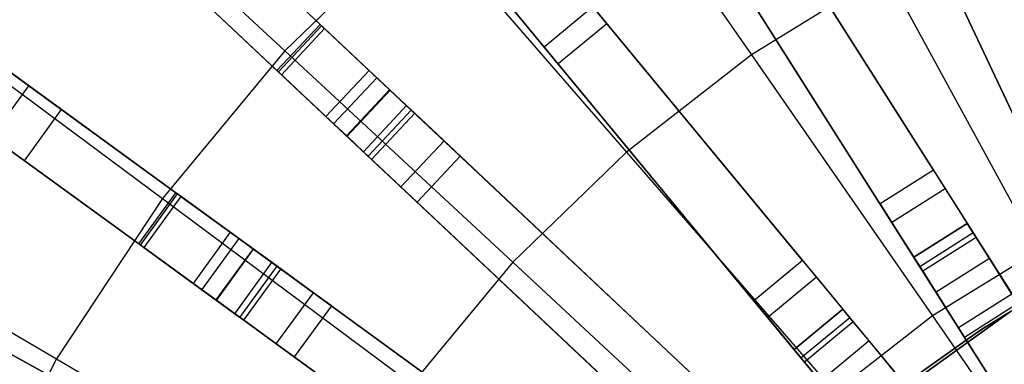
# Model space of a CAD drawing. Extents: x 0 to 27.3, y 0 to 27.3.
# Tile 48 of 117: x 8.7 to 11.8, y 16.5 to 17.5. Entities that reach past the tile are written whole.
import ezdxf

# ---------------------------------------------------------------- set-up
doc = ezdxf.new("R2010")
doc.units = 0
doc.header["$LTSCALE"] = 2.54
doc.layers.get('0').update_dxf_attribs({"color": 13, "linetype": 'CONTINUOUS'})

# ---------------------------------------------------------------- blocks, each defined once
blk = doc.blocks.new('SPUMPKIN_S_PM_STL_1')
at = {"color": 0}
for p, q in [((14.2495, 19.0218, 88.6634), (15.8684, 17.5015, 89.608)), ((14.2495, 19.0218, 88.6634), (15.8684, 17.5015, 89.608)), ((14.2992, 18.9752, 88.4739), (15.9088, 17.4636, 89.4154)), ((14.2992, 18.9752, 88.4739), (15.9088, 17.4636, 89.4154)), ((14.1126, 18.876, 88.6634), (15.7315, 17.3558, 89.608)), ((14.1126, 18.876, 88.6634), (15.7315, 17.3558, 89.608)), ((15.7719, 17.3178, 89.4154), (14.1623, 18.8294, 88.4739)), ((15.7719, 17.3178, 89.4154), (14.1623, 18.8294, 88.4739)), ((17.3293, 18.5628, 89.6081), (18.3961, 16.2958, 90.3214)), ((17.3293, 18.5628, 89.6081), (18.3961, 16.2958, 90.3214)), ((18.4133, 16.2591, 90.1256), (17.3529, 18.5126, 89.4154)), ((18.4133, 16.2591, 90.1256), (17.3529, 18.5126, 89.4154)), ((17.8975, 17.3554, 34.5032), (17.3993, 18.4142, 26.4687)), ((17.8975, 17.3554, 34.5032), (17.3993, 18.4142, 26.4687)), ((16.4935, 18.3823, 224.0058), (17.0549, 17.5737, 223.6584)), ((16.4935, 18.3823, 224.0058), (17.0549, 17.5737, 223.6584)), ((16.9163, 18.3358, 89.6081), (18.2588, 16.2204, 90.3214)), ((16.9163, 18.3358, 89.6081), (18.2588, 16.2204, 90.3214)), ((13.6344, 18.298, 88.6635), (15.4311, 16.9926, 89.6081)), ((13.6344, 18.298, 88.6635), (15.4311, 16.9926, 89.6081)), ((16.946, 18.289, 89.4154), (18.2805, 16.1861, 90.1256)), ((16.946, 18.289, 89.4154), (18.2805, 16.1861, 90.1256)), ((13.6896, 18.2579, 88.474), (15.476, 16.96, 89.4154)), ((13.6896, 18.2579, 88.474), (15.476, 16.96, 89.4154)), ((14.874, 18.2379, 224.419), (15.5772, 17.5864, 224.0058)), ((14.874, 18.2379, 224.419), (15.5772, 17.5864, 224.0058)), ((16.7474, 18.2286, 89.6081), (18.0899, 16.1132, 90.3214)), ((16.7474, 18.2286, 89.6081), (18.0899, 16.1132, 90.3214)), ((17.9826, 17.1745, 34.4883), (17.4835, 18.2351, 26.4399)), ((17.9826, 17.1745, 34.4883), (17.4835, 18.2351, 26.4399)), ((17.6313, 17.2091, 34.5032), (17.0043, 18.1971, 26.4687)), ((17.6313, 17.2091, 34.5032), (17.0043, 18.1971, 26.4687)), ((18.1117, 16.079, 90.1256), (16.7771, 18.1818, 89.4154)), ((18.1117, 16.079, 90.1256), (16.7771, 18.1818, 89.4154)), ((13.5168, 18.1362, 88.6635), (15.3136, 16.8308, 89.6081)), ((13.5168, 18.1362, 88.6635), (15.3136, 16.8308, 89.6081)), ((15.3584, 16.7982, 89.4154), (13.572, 18.0961, 88.474)), ((15.3584, 16.7982, 89.4154), (13.572, 18.0961, 88.474)), ((15.2691, 18.0644, 26.2212), (15.6886, 17.6704, 26.0984)), ((15.2691, 18.0644, 26.2212), (15.6886, 17.6704, 26.0984)), ((17.4625, 17.1019, 34.5032), (16.8355, 18.0899, 26.4687)), ((17.4625, 17.1019, 34.5032), (16.8355, 18.0899, 26.4687)), ((17.1104, 18.03, 26.4399), (17.7385, 17.0402, 34.4883)), ((17.1104, 18.03, 26.4399), (17.7385, 17.0402, 34.4883)), ((16.0138, 18.0092, 224.0058), (15.5772, 17.5864, 224.0058)), ((16.0138, 18.0092, 224.0058), (15.5772, 17.5864, 224.0058)), ((16.0138, 18.0092, 224.0058), (16.6593, 17.266, 223.6584)), ((16.0138, 18.0092, 224.0058), (16.6593, 17.266, 223.6584)), ((15.703, 17.6569, 26.2975), (15.3627, 17.9765, 26.3914)), ((15.703, 17.6569, 26.2975), (15.3627, 17.9765, 26.3914)), ((16.3661, 17.9517, 89.608), (17.9632, 16.0211, 90.3214)), ((16.3661, 17.9517, 89.608), (17.9632, 16.0211, 90.3214)), ((15.5517, 17.5246, 26.0984), (15.1322, 17.9186, 26.2212)), ((15.5517, 17.5246, 26.0984), (15.1322, 17.9186, 26.2212)), ((16.4014, 17.909, 89.4154), (17.989, 15.9899, 90.1256)), ((16.4014, 17.909, 89.4154), (17.989, 15.9899, 90.1256)), ((17.5696, 16.9331, 34.4883), (16.9415, 17.9228, 26.4399)), ((17.5696, 16.9331, 34.4883), (16.9415, 17.9228, 26.4399)), ((15.5661, 17.5111, 26.2975), (15.2258, 17.8307, 26.3914)), ((15.5661, 17.5111, 26.2975), (15.2258, 17.8307, 26.3914)), ((16.212, 17.8242, 89.608), (17.8091, 15.8936, 90.3214)), ((16.212, 17.8242, 89.608), (17.8091, 15.8936, 90.3214)), ((17.2168, 16.9234, 34.5032), (16.4709, 17.825, 26.4687)), ((17.2168, 16.9234, 34.5032), (16.4709, 17.825, 26.4687)), ((17.4815, 17.8368, 223.6584), (17.0549, 17.5737, 223.6584)), ((17.4815, 17.8368, 223.6584), (17.0549, 17.5737, 223.6584)), ((17.4815, 17.8368, 223.6584), (17.9623, 16.9535, 223.3786)), ((17.4815, 17.8368, 223.6584), (17.9623, 16.9535, 223.3786)), ((17.8349, 15.8624, 90.1256), (16.2473, 17.7815, 89.4154)), ((17.8349, 15.8624, 90.1256), (16.2473, 17.7815, 89.4154)), ((14.3635, 17.7682, 26.4839), (14.7658, 17.4759, 26.2212)), ((14.3635, 17.7682, 26.4839), (14.7658, 17.4759, 26.2212)), ((16.3981, 17.5992, 26.2651), (16.5522, 17.7267, 26.2651)), ((16.3981, 17.5992, 26.2651), (16.5522, 17.7267, 26.2651)), ((16.597, 17.6725, 26.4399), (16.5522, 17.7267, 26.2651)), ((16.597, 17.6725, 26.4399), (16.5522, 17.7267, 26.2651)), ((14.4194, 17.6906, 224.419), (15.1888, 17.1189, 224.0058)), ((14.4194, 17.6906, 224.419), (15.1888, 17.1189, 224.0058)), ((16.3981, 17.5992, 26.2651), (16.3073, 17.709, 26.1419)), ((16.3981, 17.5992, 26.2651), (16.3073, 17.709, 26.1419)), ((17.0627, 16.7959, 34.5032), (16.3168, 17.6975, 26.4687)), ((17.0627, 16.7959, 34.5032), (16.3168, 17.6975, 26.4687)), ((14.8697, 17.4005, 26.3915), (14.4843, 17.6805, 26.6186)), ((14.8697, 17.4005, 26.3915), (14.4843, 17.6805, 26.6186)), ((15.5517, 17.5246, 26.0984), (15.6886, 17.6704, 26.0984)), ((15.5517, 17.5246, 26.0984), (15.6886, 17.6704, 26.0984)), ((15.5565, 17.5201, 26.0975), (15.6934, 17.6659, 26.0975)), ((15.5565, 17.5201, 26.0975), (15.6934, 17.6659, 26.0975)), ((15.703, 17.6569, 26.2975), (15.5661, 17.5111, 26.2975)), ((15.703, 17.6569, 26.2975), (15.5661, 17.5111, 26.2975)), ((15.6886, 17.6704, 26.0984), (15.6934, 17.6659, 26.0975)), ((15.6886, 17.6704, 26.0984), (15.6934, 17.6659, 26.0975)), ((15.844, 17.5245, 26.0975), (15.6934, 17.6659, 26.0975)), ((15.844, 17.5245, 26.0975), (15.6934, 17.6659, 26.0975)), ((15.703, 17.6569, 26.2975), (15.844, 17.5245, 26.2975)), ((15.703, 17.6569, 26.2975), (15.844, 17.5245, 26.2975)), ((16.597, 17.6725, 26.4399), (16.4429, 17.545, 26.4399)), ((16.597, 17.6725, 26.4399), (16.4429, 17.545, 26.4399)), ((16.597, 17.6725, 26.4399), (17.3442, 16.7693, 34.4883)), ((16.597, 17.6725, 26.4399), (17.3442, 16.7693, 34.4883)), ((16.4429, 17.545, 26.4399), (16.3981, 17.5992, 26.2651)), ((16.4429, 17.545, 26.4399), (16.3981, 17.5992, 26.2651)), ((15.5772, 17.5864, 224.0058), (15.1888, 17.1189, 224.0058)), ((15.5772, 17.5864, 224.0058), (15.1888, 17.1189, 224.0058)), ((15.5772, 17.5864, 224.0058), (16.2992, 16.9174, 223.6584)), ((15.5772, 17.5864, 224.0058), (16.2992, 16.9174, 223.6584)), ((17.0549, 17.5737, 223.6584), (16.6593, 17.266, 223.6584)), ((17.0549, 17.5737, 223.6584), (16.6593, 17.266, 223.6584)), ((17.0549, 17.5737, 223.6584), (17.6284, 16.7476, 223.3786)), ((17.0549, 17.5737, 223.6584), (17.6284, 16.7476, 223.3786)), ((17.1901, 16.6418, 34.4883), (16.4429, 17.545, 26.4399)), ((17.1901, 16.6418, 34.4883), (16.4429, 17.545, 26.4399)), ((13.115, 17.5027, 88.6635), (15.0611, 16.4328, 89.6081)), ((13.115, 17.5027, 88.6635), (15.0611, 16.4328, 89.6081)), ((14.7522, 17.2387, 26.3915), (14.3667, 17.5187, 26.6186)), ((14.7522, 17.2387, 26.3915), (14.3667, 17.5187, 26.6186)), ((15.5565, 17.5201, 26.0975), (15.5517, 17.5246, 26.0984)), ((15.5565, 17.5201, 26.0975), (15.5517, 17.5246, 26.0984)), ((15.7071, 17.3787, 26.0975), (15.5565, 17.5201, 26.0975)), ((15.7071, 17.3787, 26.0975), (15.5565, 17.5201, 26.0975)), ((15.5661, 17.5111, 26.2975), (15.7071, 17.3787, 26.2975)), ((15.5661, 17.5111, 26.2975), (15.7071, 17.3787, 26.2975)), ((15.844, 17.5245, 26.0975), (15.7071, 17.3787, 26.0975)), ((15.844, 17.5245, 26.2975), (15.7071, 17.3787, 26.2975)), ((15.844, 17.5245, 26.0975), (15.7071, 17.3787, 26.0975)), ((15.844, 17.5245, 26.2975), (15.7071, 17.3787, 26.2975)), ((15.8684, 17.5015, 89.608), (15.7315, 17.3558, 89.608)), ((15.8684, 17.5015, 89.608), (15.7315, 17.3558, 89.608)), ((15.9107, 17.4618, 26.3197), (15.844, 17.5245, 26.2975)), ((15.9774, 17.3992, 26.1419), (15.844, 17.5245, 26.0975)), ((15.9107, 17.4618, 26.3197), (15.844, 17.5245, 26.2975)), ((15.9774, 17.3992, 26.1419), (15.844, 17.5245, 26.0975)), ((15.8684, 17.5015, 89.608), (17.6949, 15.7864, 90.3214)), ((15.8684, 17.5015, 89.608), (17.6949, 15.7864, 90.3214)), ((13.1747, 17.4699, 88.474), (15.1096, 16.4061, 89.4154)), ((13.1747, 17.4699, 88.474), (15.1096, 16.4061, 89.4154)), ((14.6483, 17.3141, 26.2212), (14.7658, 17.4759, 26.2212)), ((14.6483, 17.3141, 26.2212), (14.7658, 17.4759, 26.2212)), ((14.7658, 17.4759, 26.2212), (15.2315, 17.1376, 26.0984)), ((14.7658, 17.4759, 26.2212), (15.2315, 17.1376, 26.0984)), ((15.9088, 17.4636, 89.4154), (15.7719, 17.3178, 89.4154)), ((15.9088, 17.4636, 89.4154), (15.7719, 17.3178, 89.4154)), ((15.7738, 17.3161, 26.3197), (15.9107, 17.4618, 26.3197)), ((15.7738, 17.3161, 26.3197), (15.9107, 17.4618, 26.3197)), ((15.9088, 17.4636, 89.4154), (17.7244, 15.7586, 90.1256)), ((15.9088, 17.4636, 89.4154), (17.7244, 15.7586, 90.1256)), ((15.9626, 17.4131, 26.3813), (15.9107, 17.4618, 26.3197)), ((15.9626, 17.4131, 26.3813), (15.9107, 17.4618, 26.3197)), ((15.8257, 17.2673, 26.3813), (15.9626, 17.4131, 26.3813)), ((15.8257, 17.2673, 26.3813), (15.9626, 17.4131, 26.3813)), ((15.9882, 17.389, 26.4687), (15.9626, 17.4131, 26.3813)), ((15.9882, 17.389, 26.4687), (15.9626, 17.4131, 26.3813)), ((14.7522, 17.2387, 26.3915), (14.8697, 17.4005, 26.3915)), ((14.7522, 17.2387, 26.3915), (14.8697, 17.4005, 26.3915)), ((15.2475, 17.126, 26.2975), (14.8697, 17.4005, 26.3915)), ((15.2475, 17.126, 26.2975), (14.8697, 17.4005, 26.3915)), ((15.7071, 17.3787, 26.2975), (15.7738, 17.3161, 26.3197)), ((15.8405, 17.2534, 26.1419), (15.7071, 17.3787, 26.0975)), ((15.8405, 17.2534, 26.1419), (15.7071, 17.3787, 26.0975)), ((15.7071, 17.3787, 26.2975), (15.7738, 17.3161, 26.3197)), ((15.8405, 17.2534, 26.1419), (15.9774, 17.3992, 26.1419)), ((15.8405, 17.2534, 26.1419), (15.9774, 17.3992, 26.1419)), ((15.8513, 17.2432, 26.4687), (15.9882, 17.389, 26.4687)), ((15.8513, 17.2432, 26.4687), (15.9882, 17.389, 26.4687)), ((16.0813, 17.3017, 26.2651), (15.9774, 17.3992, 26.1419)), ((16.0813, 17.3017, 26.2651), (15.9774, 17.3992, 26.1419)), ((16.8413, 16.588, 34.5032), (15.9882, 17.389, 26.4687)), ((16.8413, 16.588, 34.5032), (15.9882, 17.389, 26.4687)), ((15.7315, 17.3558, 89.608), (17.558, 15.6406, 90.3214)), ((15.7315, 17.3558, 89.608), (17.558, 15.6406, 90.3214)), ((15.1139, 16.9758, 26.0984), (14.6483, 17.3141, 26.2212)), ((15.1139, 16.9758, 26.0984), (14.6483, 17.3141, 26.2212)), ((17.5875, 15.6128, 90.1256), (15.7719, 17.3178, 89.4154)), ((17.5875, 15.6128, 90.1256), (15.7719, 17.3178, 89.4154)), ((15.7738, 17.3161, 26.3197), (15.8257, 17.2673, 26.3813)), ((15.7738, 17.3161, 26.3197), (15.8257, 17.2673, 26.3813)), ((15.9444, 17.1559, 26.2651), (16.0813, 17.3017, 26.2651)), ((15.9444, 17.1559, 26.2651), (16.0813, 17.3017, 26.2651)), ((16.1325, 17.2535, 26.4399), (16.0813, 17.3017, 26.2651)), ((16.1325, 17.2535, 26.4399), (16.0813, 17.3017, 26.2651)), ((15.8257, 17.2673, 26.3813), (15.8513, 17.2432, 26.4687)), ((15.8257, 17.2673, 26.3813), (15.8513, 17.2432, 26.4687)), ((15.9444, 17.1559, 26.2651), (15.8405, 17.2534, 26.1419)), ((15.9444, 17.1559, 26.2651), (15.8405, 17.2534, 26.1419)), ((16.1325, 17.2535, 26.4399), (15.9956, 17.1078, 26.4399)), ((16.1325, 17.2535, 26.4399), (15.9956, 17.1078, 26.4399)), ((16.1325, 17.2535, 26.4399), (16.987, 16.4511, 34.4883)), ((16.1325, 17.2535, 26.4399), (16.987, 16.4511, 34.4883)), ((16.6593, 17.266, 223.6584), (16.2992, 16.9174, 223.6584)), ((16.6593, 17.266, 223.6584), (16.2992, 16.9174, 223.6584)), ((16.6593, 17.266, 223.6584), (17.3187, 16.5068, 223.3786)), ((16.6593, 17.266, 223.6584), (17.3187, 16.5068, 223.3786)), ((15.13, 16.9642, 26.2975), (14.7522, 17.2387, 26.3915)), ((15.13, 16.9642, 26.2975), (14.7522, 17.2387, 26.3915)), ((16.7044, 16.4422, 34.5032), (15.8513, 17.2432, 26.4687)), ((16.7044, 16.4422, 34.5032), (15.8513, 17.2432, 26.4687)), ((17.6313, 17.2091, 34.5032), (17.4625, 17.1019, 34.5032)), ((17.6313, 17.2091, 34.5032), (17.4625, 17.1019, 34.5032)), ((17.6313, 17.2091, 34.5032), (17.6686, 17.1504, 34.7499)), ((17.6313, 17.2091, 34.5032), (17.6686, 17.1504, 34.7499)), ((15.9956, 17.1078, 26.4399), (15.9444, 17.1559, 26.2651)), ((15.9956, 17.1078, 26.4399), (15.9444, 17.1559, 26.2651)), ((15.1139, 16.9758, 26.0984), (15.2315, 17.1376, 26.0984)), ((15.1139, 16.9758, 26.0984), (15.2315, 17.1376, 26.0984)), ((15.1192, 16.972, 26.0975), (15.2368, 17.1338, 26.0975)), ((15.1192, 16.972, 26.0975), (15.2368, 17.1338, 26.0975)), ((15.2475, 17.126, 26.2975), (15.13, 16.9642, 26.2975)), ((15.2475, 17.126, 26.2975), (15.13, 16.9642, 26.2975)), ((15.2315, 17.1376, 26.0984), (15.2368, 17.1338, 26.0975)), ((15.2315, 17.1376, 26.0984), (15.2368, 17.1338, 26.0975)), ((15.404, 17.0123, 26.0975), (15.2368, 17.1338, 26.0975)), ((15.404, 17.0123, 26.0975), (15.2368, 17.1338, 26.0975)), ((15.2475, 17.126, 26.2975), (15.404, 17.0123, 26.2975)), ((15.2475, 17.126, 26.2975), (15.404, 17.0123, 26.2975)), ((17.6686, 17.1504, 34.7499), (17.4997, 17.0432, 34.7499)), ((17.6686, 17.1504, 34.7499), (17.4997, 17.0432, 34.7499)), ((17.6686, 17.1504, 34.7499), (17.7665, 16.9962, 34.9298)), ((17.6686, 17.1504, 34.7499), (17.7665, 16.9962, 34.9298)), ((14.0266, 17.0973, 224.419), (14.8533, 16.6121, 224.0058)), ((14.0266, 17.0973, 224.419), (14.8533, 16.6121, 224.0058)), ((15.1888, 17.1189, 224.0058), (14.8533, 16.6121, 224.0058)), ((15.1888, 17.1189, 224.0058), (14.8533, 16.6121, 224.0058)), ((15.1888, 17.1189, 224.0058), (15.979, 16.5318, 223.6584)), ((15.1888, 17.1189, 224.0058), (15.979, 16.5318, 223.6584)), ((16.8501, 16.3053, 34.4883), (15.9956, 17.1078, 26.4399)), ((16.8501, 16.3053, 34.4883), (15.9956, 17.1078, 26.4399)), ((17.4625, 17.1019, 34.5032), (17.4997, 17.0432, 34.7499)), ((17.4625, 17.1019, 34.5032), (17.4997, 17.0432, 34.7499)), ((17.4997, 17.0432, 34.7499), (17.5976, 16.889, 34.9298)), ((17.4997, 17.0432, 34.7499), (17.5976, 16.889, 34.9298)), ((17.5696, 16.9331, 34.4883), (17.7385, 17.0402, 34.4883)), ((17.7385, 17.0402, 34.4955), (17.5696, 16.9331, 34.4955)), ((17.7385, 17.0402, 34.4955), (17.5696, 16.9331, 34.4955)), ((17.5696, 16.9331, 34.4883), (17.7385, 17.0402, 34.4883)), ((17.7385, 17.0402, 34.4955), (17.7385, 17.0402, 34.4883)), ((17.7574, 17.0104, 34.6368), (17.7385, 17.0402, 34.4955)), ((17.7574, 17.0104, 34.6368), (17.7385, 17.0402, 34.4955)), ((17.7385, 17.0402, 34.4955), (17.7385, 17.0402, 34.4883)), ((15.404, 17.0123, 26.0975), (15.2864, 16.8505, 26.0975)), ((15.404, 17.0123, 26.2975), (15.2864, 16.8505, 26.2975)), ((15.404, 17.0123, 26.0975), (15.2864, 16.8505, 26.0975)), ((15.404, 17.0123, 26.2975), (15.2864, 16.8505, 26.2975)), ((15.478, 16.9585, 26.3197), (15.404, 17.0123, 26.2975)), ((15.5521, 16.9047, 26.1419), (15.404, 17.0123, 26.0975)), ((15.478, 16.9585, 26.3197), (15.404, 17.0123, 26.2975)), ((15.5521, 16.9047, 26.1419), (15.404, 17.0123, 26.0975)), ((17.7574, 17.0104, 34.6368), (17.5886, 16.9032, 34.6368)), ((17.7574, 17.0104, 34.6368), (17.5886, 16.9032, 34.6368)), ((17.8087, 16.9296, 34.7433), (17.7574, 17.0104, 34.6368)), ((17.8087, 16.9296, 34.7433), (17.7574, 17.0104, 34.6368)), ((15.1192, 16.972, 26.0975), (15.1139, 16.9758, 26.0984)), ((15.1192, 16.972, 26.0975), (15.1139, 16.9758, 26.0984)), ((15.2864, 16.8505, 26.0975), (15.1192, 16.972, 26.0975)), ((15.2864, 16.8505, 26.0975), (15.1192, 16.972, 26.0975)), ((15.4311, 16.9926, 89.6081), (15.3136, 16.8308, 89.6081)), ((15.4311, 16.9926, 89.6081), (15.3136, 16.8308, 89.6081)), ((15.4311, 16.9926, 89.6081), (17.4581, 15.5199, 90.3214)), ((15.4311, 16.9926, 89.6081), (17.4581, 15.5199, 90.3214)), ((17.7665, 16.9962, 34.9298), (17.5976, 16.889, 34.9298)), ((17.7665, 16.9962, 34.9298), (17.5976, 16.889, 34.9298)), ((17.7665, 16.9962, 34.9298), (17.8992, 16.7869, 34.9955)), ((17.7665, 16.9962, 34.9298), (17.8992, 16.7869, 34.9955)), ((15.13, 16.9642, 26.2975), (15.2864, 16.8505, 26.2975)), ((15.13, 16.9642, 26.2975), (15.2864, 16.8505, 26.2975)), ((15.476, 16.96, 89.4154), (15.3584, 16.7982, 89.4154)), ((15.476, 16.96, 89.4154), (15.3584, 16.7982, 89.4154)), ((15.3605, 16.7967, 26.3197), (15.478, 16.9585, 26.3197)), ((15.3605, 16.7967, 26.3197), (15.478, 16.9585, 26.3197)), ((15.476, 16.96, 89.4154), (17.4909, 15.496, 90.1256)), ((15.476, 16.96, 89.4154), (17.4909, 15.496, 90.1256)), ((15.5356, 16.9166, 26.3813), (15.478, 16.9585, 26.3197)), ((15.5356, 16.9166, 26.3813), (15.478, 16.9585, 26.3197)), ((17.9623, 16.9535, 223.3786), (17.6284, 16.7476, 223.3786)), ((17.9623, 16.9535, 223.3786), (17.6284, 16.7476, 223.3786)), ((15.4181, 16.7548, 26.3813), (15.5356, 16.9166, 26.3813)), ((15.4181, 16.7548, 26.3813), (15.5356, 16.9166, 26.3813)), ((15.5641, 16.896, 26.4687), (15.5356, 16.9166, 26.3813)), ((15.5641, 16.896, 26.4687), (15.5356, 16.9166, 26.3813)), ((16.2992, 16.9174, 223.6584), (15.979, 16.5318, 223.6584)), ((16.2992, 16.9174, 223.6584), (15.979, 16.5318, 223.6584)), ((16.2992, 16.9174, 223.6584), (17.0369, 16.2339, 223.3786)), ((16.2992, 16.9174, 223.6584), (17.0369, 16.2339, 223.3786)), ((17.2168, 16.9234, 34.5032), (17.0627, 16.7959, 34.5032)), ((17.2168, 16.9234, 34.5032), (17.0627, 16.7959, 34.5032)), ((17.2168, 16.9234, 34.5032), (17.2611, 16.8698, 34.7499)), ((17.2168, 16.9234, 34.5032), (17.2611, 16.8698, 34.7499)), ((17.5696, 16.9331, 34.4955), (17.5696, 16.9331, 34.4883)), ((17.5886, 16.9032, 34.6368), (17.5696, 16.9331, 34.4955)), ((17.5696, 16.9331, 34.4955), (17.5696, 16.9331, 34.4883)), ((17.5886, 16.9032, 34.6368), (17.5696, 16.9331, 34.4955)), ((17.8087, 16.9296, 34.7433), (17.6398, 16.8224, 34.7433)), ((17.8087, 16.9296, 34.7433), (17.6398, 16.8224, 34.7433)), ((17.8803, 16.8168, 34.7934), (17.8087, 16.9296, 34.7433)), ((17.8803, 16.8168, 34.7934), (17.8087, 16.9296, 34.7433)), ((15.4345, 16.7429, 26.1419), (15.5521, 16.9047, 26.1419)), ((15.4345, 16.7429, 26.1419), (15.5521, 16.9047, 26.1419)), ((15.4465, 16.7342, 26.4687), (15.5641, 16.896, 26.4687)), ((15.4465, 16.7342, 26.4687), (15.5641, 16.896, 26.4687)), ((15.6673, 16.821, 26.2651), (15.5521, 16.9047, 26.1419)), ((15.6673, 16.821, 26.2651), (15.5521, 16.9047, 26.1419)), ((16.5108, 16.2082, 34.5032), (15.5641, 16.896, 26.4687)), ((16.5108, 16.2082, 34.5032), (15.5641, 16.896, 26.4687)), ((17.6398, 16.8224, 34.7433), (17.5886, 16.9032, 34.6368)), ((17.6398, 16.8224, 34.7433), (17.5886, 16.9032, 34.6368)), ((17.5976, 16.889, 34.9298), (17.7304, 16.6798, 34.9955)), ((17.5976, 16.889, 34.9298), (17.7304, 16.6798, 34.9955)), ((15.2864, 16.8505, 26.2975), (15.3605, 16.7967, 26.3197)), ((15.4345, 16.7429, 26.1419), (15.2864, 16.8505, 26.0975)), ((15.4345, 16.7429, 26.1419), (15.2864, 16.8505, 26.0975)), ((15.2864, 16.8505, 26.2975), (15.3605, 16.7967, 26.3197)), ((17.2611, 16.8698, 34.7499), (17.107, 16.7423, 34.7499)), ((17.2611, 16.8698, 34.7499), (17.107, 16.7423, 34.7499)), ((17.2611, 16.8698, 34.7499), (17.3775, 16.7291, 34.9298)), ((17.2611, 16.8698, 34.7499), (17.3775, 16.7291, 34.9298)), ((14.3402, 16.8291, 26.2213), (14.8448, 16.5517, 26.0984)), ((14.3402, 16.8291, 26.2213), (14.8448, 16.5517, 26.0984)), ((15.3136, 16.8308, 89.6081), (17.3406, 15.3581, 90.3214)), ((15.3136, 16.8308, 89.6081), (17.3406, 15.3581, 90.3214)), ((15.5498, 16.6592, 26.2651), (15.6673, 16.821, 26.2651)), ((15.5498, 16.6592, 26.2651), (15.6673, 16.821, 26.2651)), ((15.7242, 16.7797, 26.4399), (15.6673, 16.821, 26.2651)), ((15.7242, 16.7797, 26.4399), (15.6673, 16.821, 26.2651)), ((17.7114, 16.7097, 34.7934), (17.6398, 16.8224, 34.7433)), ((17.7114, 16.7097, 34.7934), (17.6398, 16.8224, 34.7433)), ((17.8803, 16.8168, 34.7934), (17.7114, 16.7097, 34.7934)), ((17.8803, 16.8168, 34.7934), (17.7114, 16.7097, 34.7934)), ((17.3734, 15.3342, 90.1256), (15.3584, 16.7982, 89.4154)), ((17.3734, 15.3342, 90.1256), (15.3584, 16.7982, 89.4154)), ((15.3605, 16.7967, 26.3197), (15.4181, 16.7548, 26.3813)), ((15.3605, 16.7967, 26.3197), (15.4181, 16.7548, 26.3813)), ((17.0627, 16.7959, 34.5032), (17.107, 16.7423, 34.7499)), ((17.0627, 16.7959, 34.5032), (17.107, 16.7423, 34.7499)), ((17.8992, 16.7869, 34.7955), (17.7304, 16.6798, 34.7955)), ((17.8992, 16.7869, 34.9955), (17.7304, 16.6798, 34.9955)), ((17.8992, 16.7869, 34.7955), (17.7304, 16.6798, 34.7955)), ((17.8992, 16.7869, 34.9955), (17.7304, 16.6798, 34.9955)), ((14.8622, 16.5422, 26.2975), (14.4526, 16.7673, 26.3916)), ((14.8622, 16.5422, 26.2975), (14.4526, 16.7673, 26.3916)), ((15.4181, 16.7548, 26.3813), (15.4465, 16.7342, 26.4687)), ((15.4181, 16.7548, 26.3813), (15.4465, 16.7342, 26.4687)), ((15.7242, 16.7797, 26.4399), (15.6066, 16.6179, 26.4399)), ((15.7242, 16.7797, 26.4399), (15.6066, 16.6179, 26.4399)), ((15.7242, 16.7797, 26.4399), (16.6725, 16.0907, 34.4883)), ((15.7242, 16.7797, 26.4399), (16.6725, 16.0907, 34.4883)), ((17.1901, 16.6418, 34.4883), (17.3442, 16.7693, 34.4883)), ((17.3442, 16.7693, 34.4955), (17.1901, 16.6418, 34.4955)), ((17.3442, 16.7693, 34.4955), (17.1901, 16.6418, 34.4955)), ((17.1901, 16.6418, 34.4883), (17.3442, 16.7693, 34.4883)), ((17.3442, 16.7693, 34.4955), (17.3442, 16.7693, 34.4883)), ((17.3668, 16.7421, 34.6368), (17.3442, 16.7693, 34.4955)), ((17.3668, 16.7421, 34.6368), (17.3442, 16.7693, 34.4955)), ((17.3442, 16.7693, 34.4955), (17.3442, 16.7693, 34.4883)), ((17.8792, 16.7639, 34.5955), (17.4437, 16.4518, 34.5955)), ((17.4437, 16.4518, 33.9955), (17.8792, 16.7639, 33.9955)), ((17.8792, 16.7639, 34.5955), (17.4437, 16.4518, 34.5955)), ((17.4437, 16.4518, 33.9955), (17.8792, 16.7639, 33.9955)), ((17.7957, 16.7117, 34.7955), (17.8689, 16.7577, 34.7955)), ((17.8689, 16.7577, 34.5955), (17.7957, 16.7117, 34.5955)), ((17.8689, 16.7577, 34.5955), (17.7957, 16.7117, 34.5955)), ((17.7957, 16.7117, 34.7955), (17.8689, 16.7577, 34.7955)), ((15.5498, 16.6592, 26.2651), (15.4345, 16.7429, 26.1419)), ((15.5498, 16.6592, 26.2651), (15.4345, 16.7429, 26.1419)), ((16.3932, 16.0464, 34.5032), (15.4465, 16.7342, 26.4687)), ((16.3932, 16.0464, 34.5032), (15.4465, 16.7342, 26.4687)), ((17.107, 16.7423, 34.7499), (17.2234, 16.6016, 34.9298)), ((17.107, 16.7423, 34.7499), (17.2234, 16.6016, 34.9298)), ((17.3668, 16.7421, 34.6368), (17.2126, 16.6146, 34.6368)), ((17.3668, 16.7421, 34.6368), (17.2126, 16.6146, 34.6368)), ((17.3775, 16.7291, 34.9298), (17.2234, 16.6016, 34.9298)), ((17.3775, 16.7291, 34.9298), (17.2234, 16.6016, 34.9298)), ((17.6284, 16.7476, 223.3786), (17.3187, 16.5068, 223.3786)), ((17.6284, 16.7476, 223.3786), (17.3187, 16.5068, 223.3786)), ((17.4277, 16.6684, 34.7433), (17.3668, 16.7421, 34.6368)), ((17.4277, 16.6684, 34.7433), (17.3668, 16.7421, 34.6368)), ((17.3775, 16.7291, 34.9298), (17.5354, 16.5382, 34.9955)), ((17.3775, 16.7291, 34.9298), (17.5354, 16.5382, 34.9955)), ((17.6284, 16.7476, 223.3786), (18.2114, 15.9078, 223.1675)), ((17.6284, 16.7476, 223.3786), (18.2114, 15.9078, 223.1675)), ((17.5924, 16.5699, 34.7955), (17.7716, 16.696, 34.7955)), ((17.7716, 16.696, 34.5955), (17.5924, 16.5699, 34.5955)), ((17.7716, 16.696, 34.5955), (17.5924, 16.5699, 34.5955)), ((17.5924, 16.5699, 34.7955), (17.7716, 16.696, 34.7955)), ((17.7304, 16.6798, 34.7955), (17.7114, 16.7097, 34.7934)), ((17.7304, 16.6798, 34.7955), (17.7114, 16.7097, 34.7934)), ((17.7716, 16.696, 34.7955), (17.7957, 16.7117, 34.7955)), ((17.7957, 16.7117, 34.5955), (17.7716, 16.696, 34.5955)), ((17.7957, 16.7117, 34.5955), (17.7716, 16.696, 34.5955)), ((17.7716, 16.696, 34.7955), (17.7957, 16.7117, 34.7955)), ((17.7716, 16.696, 34.7955), (17.7716, 16.696, 34.5955)), ((17.7716, 16.696, 34.7955), (17.7716, 16.696, 34.5955)), ((17.7957, 16.7117, 34.7955), (17.7957, 16.7117, 34.5955)), ((17.7957, 16.7117, 34.7955), (17.7957, 16.7117, 34.5955)), ((15.6066, 16.6179, 26.4399), (15.5498, 16.6592, 26.2651)), ((15.6066, 16.6179, 26.4399), (15.5498, 16.6592, 26.2651)), ((17.4277, 16.6684, 34.7433), (17.2736, 16.5409, 34.7433)), ((17.4277, 16.6684, 34.7433), (17.2736, 16.5409, 34.7433)), ((17.5129, 16.5654, 34.7934), (17.4277, 16.6684, 34.7433)), ((17.5129, 16.5654, 34.7934), (17.4277, 16.6684, 34.7433)), ((17.7304, 16.6798, 34.9955), (17.8643, 16.4687, 34.9286)), ((17.8107, 16.5531, 34.7553), (17.7304, 16.6798, 34.7955)), ((17.8107, 16.5531, 34.7553), (17.7304, 16.6798, 34.7955)), ((17.7304, 16.6798, 34.9955), (17.8643, 16.4687, 34.9286)), ((17.1901, 16.6418, 34.4955), (17.1901, 16.6418, 34.4883)), ((17.2126, 16.6146, 34.6368), (17.1901, 16.6418, 34.4955)), ((17.1901, 16.6418, 34.4955), (17.1901, 16.6418, 34.4883)), ((17.2126, 16.6146, 34.6368), (17.1901, 16.6418, 34.4955)), ((14.8533, 16.6121, 224.0058), (14.5746, 16.0721, 224.0058)), ((14.8533, 16.6121, 224.0058), (14.5746, 16.0721, 224.0058)), ((14.8533, 16.6121, 224.0058), (15.7023, 16.114, 223.6584)), ((14.8533, 16.6121, 224.0058), (15.7023, 16.114, 223.6584)), ((16.555, 15.9288, 34.4883), (15.6066, 16.6179, 26.4399)), ((16.555, 15.9288, 34.4883), (15.6066, 16.6179, 26.4399)), ((17.2736, 16.5409, 34.7433), (17.2126, 16.6146, 34.6368)), ((17.2736, 16.5409, 34.7433), (17.2126, 16.6146, 34.6368)), ((17.2234, 16.6016, 34.9298), (17.3813, 16.4107, 34.9955)), ((17.2234, 16.6016, 34.9298), (17.3813, 16.4107, 34.9955))]:
    blk.add_line(p, q, dxfattribs=at)

msp = doc.modelspace()

# ---------------------------------------------------------------- block references
at = {"color": 253}
msp.add_blockref('SPUMPKIN_S_PM_STL_1', (-6.0437, -0.1414, -26.0955), dxfattribs=at)

doc.saveas('drawing.dxf')
